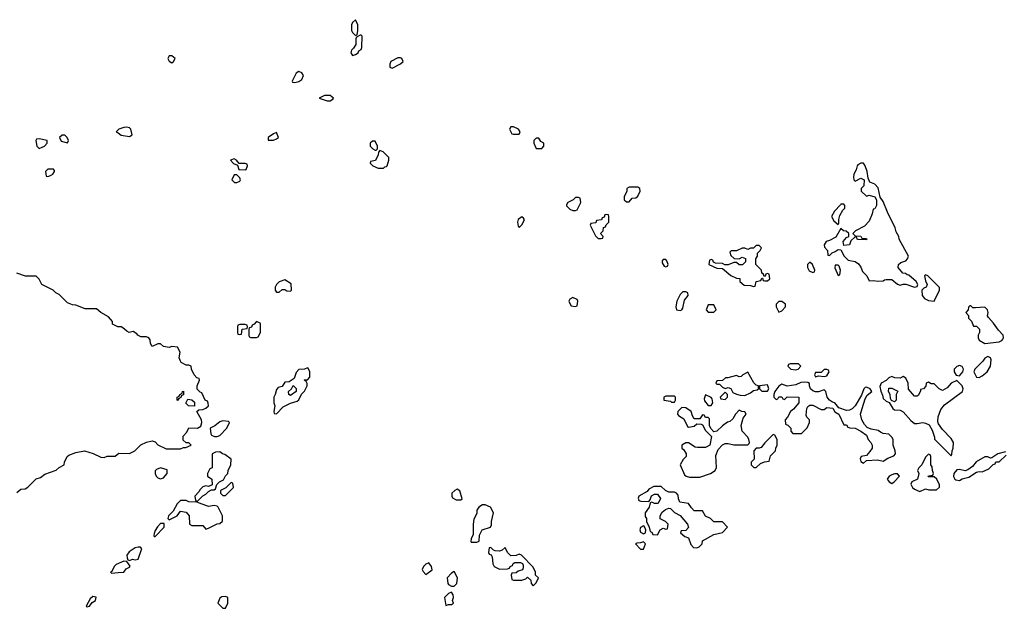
# Model space of a CAD drawing. Header units: inches. Extents: x 2701323 to 2964515, y 494916 to 722124.
# Tile 35 of 256: x 2762191 to 2769167, y 620934 to 625106. Entities that reach past the tile are written whole.
import ezdxf

# ---------------------------------------------------------------- set-up
doc = ezdxf.new("R2010")
doc.units = ezdxf.units.IN
doc.header["$MEASUREMENT"] = 0
doc.layers.add('C7662', color=7, linetype='Continuous')

msp = doc.modelspace()

# ---------------------------------------------------------------- linework, layer by layer
at = {"layer": 'C7662', "color": 2, "elevation": 2}
for points in [[(2764570, 625106), (2764550, 625086), (2764542, 625070), (2764542, 625030), (2764550, 625014), (2764570, 624994), (2764582, 624998), (2764588, 625030), (2764588, 625070)], [(2764603.6, 624996.4), (2764578, 624982), (2764574, 624970), (2764574, 624930), (2764556.9, 624903.1), (2764542, 624890), (2764538, 624870), (2764550, 624852), (2764570, 624858.8), (2764588.7, 624870), (2764594.6, 624885.4), (2764610, 624894), (2764615.3, 624910), (2764618, 624990), (2764610, 624995.3)], [(2763270, 624849), (2763251.3, 624848.7), (2763241, 624830), (2763251, 624811), (2763270, 624801), (2763282, 624810), (2763294, 624830)], [(2764890, 624835.3), (2764870, 624835.3), (2764822, 624810), (2764814, 624790), (2764814, 624770), (2764830, 624762), (2764890, 624792), (2764908, 624810), (2764898, 624830)], [(2764170, 624738), (2764150, 624728), (2764122, 624670), (2764123.6, 624663.6), (2764141, 624661), (2764170, 624667.7), (2764190, 624681), (2764201.2, 624710), (2764190, 624728.7)], [(2764390, 624568), (2764350, 624568), (2764314, 624550), (2764370, 624532), (2764390, 624532), (2764410, 624542), (2764415.3, 624550)], [(2762510, 624288), (2762492.7, 624287.3), (2762474, 624270), (2762486, 624246), (2762530, 624234), (2762538, 624250), (2762528, 624270)], [(2762950, 624344), (2762930, 624342), (2762894, 624330), (2762874, 624310), (2762890, 624304.7), (2762910, 624287.7), (2762970, 624277.3), (2762989, 624290), (2762979, 624330), (2762970, 624339)], [(2764010, 624306), (2763990, 624298), (2763951.3, 624270), (2763952.7, 624252.7), (2763988.4, 624251.6), (2764010, 624262), (2764026, 624270)], [(2765690, 624346), (2765670, 624346), (2765662, 624330), (2765678, 624298), (2765690, 624294), (2765730, 624294), (2765738, 624310), (2765726, 624330)], [(2762330, 624262), (2762310, 624258), (2762304.7, 624250), (2762312, 624210), (2762330, 624192), (2762350, 624202), (2762366, 624210), (2762386, 624230), (2762386, 624250)], [(2764710, 624246), (2764690, 624246), (2764674, 624230), (2764674, 624210), (2764694, 624190), (2764710, 624182), (2764718, 624182), (2764726, 624190), (2764726, 624210)], [(2765870, 624266), (2765850, 624266), (2765834, 624250), (2765834, 624230), (2765850, 624194), (2765890, 624194), (2765906, 624210), (2765906, 624230), (2765883.1, 624243.1)], [(2764742, 624178), (2764732.7, 624167.3), (2764731.6, 624148.4), (2764712.7, 624107.3), (2764678, 624102), (2764674, 624090), (2764694, 624070), (2764730, 624054), (2764770, 624054), (2764778, 624062), (2764790, 624064.7), (2764795.3, 624070), (2764806, 624110), (2764806, 624130), (2764766, 624170)], [(2763710, 624119), (2763684.7, 624110), (2763706.4, 624086.4), (2763734, 624074), (2763744.7, 624044.7), (2763790, 624042), (2763795.3, 624044.7), (2763806, 624070), (2763802, 624082), (2763790, 624086), (2763746, 624086), (2763728, 624110)], [(2768170, 624088), (2768150, 624088), (2768130, 624078), (2768124.7, 624070), (2768118, 624042), (2768101, 624010), (2768098, 623990), (2768102, 623970), (2768110, 623962), (2768150, 623982), (2768174, 623970), (2768171.6, 623928.4), (2768154, 623910), (2768154, 623890), (2768190, 623854), (2768210, 623862), (2768251, 623851), (2768262, 623830), (2768262, 623790), (2768250, 623766), (2768238, 623762), (2768232, 623730), (2768210, 623678), (2768178, 623642), (2768114, 623610), (2768094, 623590), (2768110, 623574), (2768151.6, 623571.6), (2768158, 623558), (2768190, 623554), (2768194, 623550), (2768190, 623546), (2768132.7, 623547.3), (2768126, 623550), (2768122, 623562), (2768110, 623566), (2768081, 623539), (2768070.8, 623509.2), (2768030, 623506), (2768025.2, 623534.8), (2768050, 623562), (2768066, 623570), (2768066, 623590), (2768047.3, 623607.3), (2768028.4, 623608.4), (2768010, 623626), (2767974.8, 623565.2), (2767930, 623542), (2767905.4, 623534.6), (2767892, 623510), (2767892.7, 623492.7), (2767914, 623470), (2767918, 623438), (2767930, 623434), (2767947.3, 623452.7), (2767970, 623462), (2767990, 623478), (2768010, 623474), (2768032, 623430), (2768061, 623401), (2768110, 623391.3), (2768134.8, 623374.8), (2768150.9, 623350.9), (2768162, 623322), (2768194, 623290), (2768210, 623254), (2768242, 623258), (2768270, 623252), (2768310, 623254), (2768318, 623262), (2768330, 623264.7), (2768370, 623264.7), (2768410, 623232), (2768430, 623224.7), (2768450, 623232), (2768470, 623232), (2768530, 623211.3), (2768550, 623214), (2768555.3, 623230), (2768542, 623250), (2768490, 623295.3), (2768478, 623298), (2768467.3, 623307.3), (2768448.9, 623308.9), (2768415.3, 623350), (2768418, 623370), (2768434.6, 623385.4), (2768470, 623398), (2768482, 623410), (2768488.7, 623430), (2768422, 623550), (2768419, 623570), (2768402, 623602), (2768394, 623630), (2768340.9, 623740.9), (2768310, 623818), (2768288.4, 623848.4), (2768273.4, 623913.4), (2768250, 623941.2), (2768215.3, 623955.3), (2768202, 623982), (2768195.3, 624030), (2768182, 624070)], [(2762430, 624046), (2762390, 624046), (2762374, 624030), (2762378, 623998), (2762390, 623994), (2762410, 624002), (2762426, 624010), (2762438, 624030), (2762438, 624038)], [(2763730, 624006), (2763710, 624006), (2763694, 623970), (2763712.7, 623952.7), (2763730, 623952), (2763750, 623962), (2763755.3, 623970), (2763750, 623986)], [(2766570, 623918), (2766510, 623918), (2766494, 623910), (2766494, 623890), (2766474, 623850), (2766474, 623830), (2766490, 623814), (2766510, 623814), (2766530, 623842), (2766556.4, 623843.6), (2766570, 623854), (2766588, 623890), (2766586, 623910)], [(2766150, 623846), (2766130, 623846), (2766111.6, 623828.4), (2766074, 623810), (2766065.4, 623794.6), (2766066.4, 623786.4), (2766090, 623762), (2766110, 623754), (2766130, 623754), (2766142, 623758), (2766166, 623810), (2766162, 623842)], [(2768030, 623798), (2768010, 623798), (2768006, 623794), (2767964.7, 623750), (2767942, 623710), (2767959.6, 623679.6), (2767990, 623654), (2767995.3, 623664.7), (2767994, 623690), (2768002, 623718), (2768024, 623756), (2768038, 623770), (2768038, 623790)], [(2765750, 623708), (2765722, 623690), (2765718, 623670), (2765723.6, 623643.6), (2765730, 623634), (2765750, 623652), (2765767.3, 623687.3), (2765760.4, 623700.4)], [(2766350, 623726), (2766338, 623722), (2766332.7, 623707.3), (2766318, 623702), (2766312.7, 623687.3), (2766278, 623682), (2766272.7, 623667.3), (2766238, 623662), (2766234, 623650), (2766270, 623574), (2766290, 623554), (2766310, 623554), (2766322, 623558), (2766326, 623570), (2766306, 623590), (2766326, 623610), (2766327.3, 623632.7), (2766342, 623638), (2766347.3, 623652.7), (2766366, 623670), (2766366, 623710), (2766362, 623722)], [(2767430, 623506), (2767410, 623506), (2767390, 623486), (2767370, 623486), (2767350, 623478), (2767330, 623486), (2767310, 623486), (2767270, 623468), (2767232.7, 623467.3), (2767222, 623458), (2767230, 623434), (2767252.7, 623412.7), (2767290, 623412), (2767310, 623422), (2767332.7, 623412.7), (2767334, 623390), (2767311.6, 623368.4), (2767288.4, 623368.4), (2767270, 623386), (2767250, 623386), (2767211.6, 623368.4), (2767188, 623368), (2767170, 623378), (2767120.4, 623380.4), (2767107.3, 623387.3), (2767102, 623402), (2767090, 623406), (2767078, 623402), (2767074, 623370), (2767130, 623344.7), (2767170, 623342), (2767230, 623292), (2767270, 623274), (2767292.7, 623272.7), (2767294, 623250), (2767323.6, 623223.6), (2767370, 623222), (2767390, 623214), (2767402, 623218), (2767408.9, 623251.1), (2767442, 623258), (2767450, 623274), (2767454, 623274), (2767458, 623258), (2767470, 623254), (2767490, 623254), (2767506, 623270), (2767502, 623302), (2767490, 623306), (2767478, 623302), (2767472.7, 623287.3), (2767466, 623286), (2767462, 623302), (2767448.4, 623308.4), (2767446, 623330), (2767408, 623370), (2767406, 623410), (2767418, 623430), (2767418, 623450), (2767438, 623470), (2767446, 623490)], [(2766770, 623406), (2766750, 623406), (2766743.6, 623396.4), (2766743.6, 623383.6), (2766758, 623358), (2766770, 623354), (2766782, 623358), (2766786, 623370), (2766776.4, 623396.4)], [(2767790, 623388), (2767772, 623370), (2767772, 623350), (2767785.4, 623325.4), (2767810, 623314), (2767822, 623318), (2767826, 623330), (2767808, 623370)], [(2767990, 623366), (2767970, 623366), (2767966.4, 623346.4), (2767990, 623294), (2768002, 623298), (2768006, 623330), (2767998, 623358)], [(2764070, 623262), (2764030, 623248), (2764012, 623230), (2764002, 623210), (2764002, 623190), (2764010, 623174), (2764030, 623174), (2764050, 623194), (2764070, 623194), (2764083.6, 623183.6), (2764110, 623182), (2764118, 623190), (2764114, 623234)], [(2768610, 623298), (2768602, 623290), (2768610, 623254), (2768622, 623230), (2768614, 623210), (2768596.9, 623203.1), (2768582, 623190), (2768586, 623150), (2768602, 623130), (2768630, 623116), (2768670, 623112), (2768708, 623190), (2768707.3, 623207.3), (2768626, 623290)], [(2766910, 623178), (2766890, 623178), (2766870, 623158), (2766846.8, 623110), (2766841, 623070), (2766844.7, 623050), (2766870, 623044), (2766882, 623050), (2766890, 623062), (2766902, 623118), (2766928, 623150), (2766926, 623170)], [(2766110, 623138), (2766090, 623126), (2766082, 623110), (2766083.6, 623103.6), (2766098, 623078), (2766130, 623074), (2766142, 623078), (2766146, 623110), (2766142, 623122)], [(2767590, 623108), (2767570, 623108), (2767552, 623090), (2767552, 623070), (2767570, 623034), (2767590, 623042), (2767618, 623070), (2767618, 623090)], [(2767110, 623086), (2767070, 623086), (2767054, 623050), (2767070, 623034), (2767110, 623034), (2767126, 623050)], [(2768930, 623078), (2768922, 623078), (2768912.7, 623067.3), (2768911.6, 623048.4), (2768894, 623030), (2768914, 623010), (2768914, 622990), (2768934, 622970), (2768950, 622934), (2768970, 622934), (2768991.6, 622911.6), (2768992, 622890), (2768982, 622870), (2768982, 622850), (2768990, 622834), (2769030, 622812), (2769130, 622822), (2769150, 622832), (2769158, 622842), (2769162, 622850), (2769159, 622870), (2769125.2, 622905.2), (2769090, 622955.3), (2769054.6, 622994.6), (2769048, 623008), (2769054, 623030), (2769049, 623050), (2769030, 623069), (2768962.7, 623062.7), (2768944.7, 623064.7)], [(2763870, 622966), (2763852.7, 622947.3), (2763838, 622942), (2763832.7, 622927.3), (2763818, 622922), (2763814, 622910), (2763814, 622870), (2763818, 622858), (2763830, 622854), (2763870, 622854), (2763882, 622858), (2763898, 622890), (2763898, 622950), (2763895.3, 622955.3)], [(2763790, 622946), (2763750, 622946), (2763738, 622942), (2763734, 622930), (2763734, 622890), (2763738, 622878), (2763750, 622874), (2763762, 622878), (2763767.3, 622912.7), (2763802, 622918), (2763806, 622930), (2763802, 622942)], [(2769050, 622718), (2769030, 622708), (2769014.4, 622685.6), (2768958, 622630), (2768951.3, 622610), (2768970, 622571.3), (2768990, 622570.8), (2769010, 622580.7), (2769046, 622610), (2769069, 622650), (2769074, 622694), (2769068.4, 622708.4), (2769056.4, 622716.4)], [(2764230, 622638), (2764210, 622628), (2764170, 622626), (2764150, 622606), (2764136, 622564), (2764130, 622558), (2764099.6, 622540.4), (2764070, 622538), (2764050, 622506), (2764022, 622498), (2764010, 622486), (2764002, 622450), (2763992, 622430), (2763992, 622390), (2763998, 622370), (2763992, 622330), (2763994, 622314), (2764010, 622312), (2764058.6, 622361.4), (2764110, 622387.3), (2764157.2, 622402.8), (2764170, 622412), (2764189, 622451), (2764210, 622472), (2764228.7, 622510), (2764228, 622528), (2764222, 622542), (2764206, 622550), (2764210, 622554), (2764230, 622554), (2764247.3, 622572.7), (2764248, 622610), (2764235.3, 622635.3)], [(2767710, 622666), (2767650, 622666), (2767638, 622662), (2767634, 622650), (2767654, 622630), (2767690, 622624.7), (2767706, 622630), (2767726, 622650)], [(2767910, 622626), (2767890, 622626), (2767870, 622606), (2767830, 622606), (2767822, 622590), (2767830, 622574), (2767850, 622582), (2767890, 622578), (2767910, 622582), (2767926, 622610), (2767922, 622622)], [(2768850, 622655.3), (2768830, 622648.7), (2768811.3, 622630), (2768812, 622610), (2768825.4, 622585.4), (2768850, 622582), (2768874, 622610), (2768879, 622630), (2768870, 622648)], [(2767350, 622608), (2767314, 622590), (2767302, 622578), (2767290, 622575.3), (2767270, 622584), (2767208.7, 622568.7), (2767191.3, 622568.7), (2767170, 622548), (2767130, 622546), (2767124.7, 622530), (2767130, 622522), (2767150, 622522), (2767170, 622502), (2767190, 622492), (2767210, 622498), (2767230, 622491.3), (2767244.7, 622464.7), (2767270, 622451.3), (2767296.4, 622443.6), (2767330, 622442), (2767370, 622462), (2767390, 622478), (2767416.4, 622483.6), (2767426, 622490), (2767426, 622510), (2767410, 622515.3), (2767392.1, 622532.1)], [(2768450, 622578), (2768430, 622566), (2768392.7, 622567.3), (2768370, 622578), (2768350, 622568), (2768331.3, 622548.7), (2768294, 622530), (2768286.4, 622506.4), (2768292.7, 622472.7), (2768305.4, 622445.4), (2768310, 622422), (2768330, 622402), (2768352.7, 622392.7), (2768378, 622350), (2768390, 622341), (2768430, 622338), (2768450, 622326.8), (2768505.5, 622265.5), (2768530, 622244.7), (2768550, 622242.8), (2768590, 622250.7), (2768610, 622247.3), (2768635.2, 622235.2), (2768656.8, 622196.8), (2768672, 622148), (2768672, 622132), (2768790, 622014), (2768796.4, 622023.6), (2768798, 622050), (2768806, 622070), (2768808, 622110), (2768790, 622138), (2768730, 622202), (2768700.9, 622240.9), (2768696.5, 622256.5), (2768698, 622290), (2768716.9, 622343.1), (2768743.6, 622376.4), (2768872, 622470), (2768875.1, 622490), (2768869, 622510), (2768830, 622548), (2768791.1, 622528.9), (2768763.6, 622496.4), (2768730, 622478), (2768706, 622490), (2768670, 622526), (2768650, 622526), (2768630, 622538), (2768614, 622530), (2768611.6, 622508.4), (2768594, 622490), (2768574, 622486), (2768574, 622474), (2768556.9, 622443.1), (2768550, 622438), (2768530, 622438), (2768488.4, 622488.4), (2768486, 622530), (2768470, 622566)], [(2764110, 622442), (2764098, 622450), (2764095.3, 622470), (2764118, 622490), (2764130, 622514), (2764151.3, 622491.3), (2764151.3, 622470)], [(2767490, 622518), (2767434, 622510), (2767434, 622490), (2767450, 622474), (2767490, 622474), (2767498, 622490)], [(2767750, 622537.2), (2767726.4, 622533.6), (2767690, 622517.2), (2767630, 622508.7), (2767590, 622522), (2767570, 622508), (2767542, 622470), (2767534, 622450), (2767534, 622430), (2767550, 622414), (2767562, 622418), (2767570, 622434), (2767590, 622434), (2767598, 622418), (2767610, 622414), (2767630, 622434), (2767712, 622430), (2767712, 622390), (2767674, 622346), (2767652, 622330), (2767631.6, 622288.4), (2767614, 622270), (2767618, 622238), (2767632.7, 622232.7), (2767654, 622210), (2767654, 622190), (2767670, 622174), (2767730, 622174), (2767770, 622214), (2767786, 622250), (2767786, 622270), (2767768.4, 622288.4), (2767764, 622304), (2767769, 622351), (2767776.4, 622363.6), (2767790, 622374), (2767810, 622374), (2767870, 622342), (2767890, 622342), (2767910, 622358), (2767952, 622352), (2767966, 622326), (2767994, 622310), (2768030, 622234), (2768050, 622234), (2768058, 622218), (2768072.7, 622212.7), (2768110, 622211.3), (2768152, 622190), (2768190, 622162), (2768202, 622130), (2768222, 622110), (2768231.3, 622090), (2768231.3, 622070), (2768215.3, 622044.7), (2768190, 622018), (2768154, 622010), (2768145.4, 621994.6), (2768150, 621974), (2768170, 621962), (2768190, 621982), (2768270, 621986), (2768310, 621976), (2768342.5, 621997.5), (2768384.8, 622015.2), (2768395.6, 622030), (2768395.1, 622050), (2768380.9, 622090), (2768379, 622130), (2768370, 622148), (2768350, 622168), (2768310, 622174), (2768290, 622182), (2768274.8, 622194.8), (2768223.3, 622203.3), (2768195.6, 622215.6), (2768176.3, 622236.3), (2768157, 622270), (2768149.3, 622310), (2768159.3, 622350), (2768181.5, 622418.5), (2768195.1, 622444.9), (2768228, 622470), (2768218, 622490), (2768190, 622502), (2768181, 622499), (2768172, 622490), (2768155.3, 622444.7), (2768110, 622368.7), (2768090, 622349), (2768070, 622339), (2768050, 622337.2), (2767995.3, 622355.3), (2767966, 622390), (2767950, 622394), (2767929.2, 622409.2), (2767913.2, 622430), (2767902, 622470), (2767890, 622482), (2767850, 622468.7), (2767830, 622468.7), (2767810, 622475.3), (2767795.3, 622490), (2767788, 622512), (2767788, 622528), (2767774.6, 622534.6)], [(2768390, 622398), (2768367.3, 622407.3), (2768360.4, 622420.4), (2768358, 622450), (2768346, 622470), (2768350, 622494), (2768370, 622494), (2768414, 622474), (2768402, 622450), (2768402, 622410)], [(2763310, 622406), (2763306, 622410), (2763306, 622430), (2763322, 622438), (2763326, 622450), (2763342, 622458), (2763346, 622470), (2763352.7, 622472.7), (2763352.7, 622447.3), (2763338, 622442), (2763332.7, 622427.3), (2763318, 622422)], [(2763430, 622366), (2763388.4, 622368.4), (2763367.3, 622387.3), (2763383.1, 622416.9), (2763411.6, 622411.6), (2763430, 622394)], [(2766830, 622438), (2766770, 622438), (2766754, 622430), (2766754, 622410), (2766802, 622402), (2766810, 622394), (2766830, 622394), (2766838, 622410), (2766838, 622430)], [(2767050, 622446), (2767042, 622418), (2767043.5, 622403.5), (2767070, 622372), (2767090, 622372), (2767102, 622390), (2767098, 622418), (2767090, 622428)], [(2767190, 622466), (2767154, 622430), (2767158, 622418), (2767190, 622414), (2767206, 622430), (2767206, 622450)], [(2766883.6, 622356.4), (2766854, 622330), (2766852, 622310), (2766859.6, 622299.6), (2766896.9, 622276.9), (2766922.8, 622222.8), (2766930, 622218), (2766970, 622226), (2766990, 622242), (2767019.6, 622239.6), (2767030, 622234), (2767050, 622194), (2767092, 622152), (2767082, 622090), (2767050, 622074), (2766992.9, 622072.9), (2766976.5, 622076.5), (2766930, 622108), (2766910, 622108), (2766882, 622090), (2766882, 622070), (2766896.9, 622056.9), (2766914, 622030), (2766914, 622010), (2766891.6, 621988.4), (2766872, 621950), (2766901, 621881), (2766914, 621870), (2766936.4, 621863.6), (2767010, 621864.7), (2767086, 621890), (2767118, 621910), (2767128.4, 621931.6), (2767123.1, 622016.9), (2767140.2, 622059.8), (2767170, 622092), (2767190, 622102), (2767210, 622102), (2767250, 622092), (2767350, 622092), (2767359, 622101), (2767362, 622110), (2767358, 622130), (2767350, 622146), (2767309, 622189), (2767302, 622230), (2767318, 622282), (2767338, 622310), (2767330, 622326), (2767308.4, 622328.4), (2767290, 622338), (2767262, 622310), (2767243.6, 622276.4), (2767222, 622258), (2767206.4, 622253.6), (2767171.6, 622228.4), (2767131.6, 622188.4), (2767110, 622186), (2767088, 622208), (2767078, 622230), (2767078, 622278), (2767070, 622286), (2767050, 622286), (2767042, 622302), (2767030, 622306), (2767010, 622278), (2766970, 622278), (2766958, 622298), (2766948, 622330), (2766910, 622355.3)], [(2763630, 622262), (2763610, 622255.3), (2763573.7, 622226.3), (2763542, 622210), (2763544.7, 622170), (2763550, 622162), (2763571.1, 622151.1), (2763590, 622151), (2763610, 622158), (2763658, 622210), (2763678, 622250), (2763670, 622258)], [(2767530, 622166), (2767470, 622108), (2767445.4, 622074.6), (2767431.1, 622068.9), (2767410, 622068), (2767392, 622050), (2767394, 621990), (2767374, 621970), (2767374, 621950), (2767392.7, 621932.7), (2767410, 621932), (2767440.4, 621959.6), (2767468.4, 621971.6), (2767502, 621978), (2767510, 622014), (2767546, 622050), (2767548, 622070), (2767558, 622090), (2767558, 622130), (2767542, 622162)], [(2763610, 622042), (2763579.6, 622040.4), (2763554, 622030), (2763554, 621930), (2763538, 621922), (2763522, 621890), (2763522, 621870), (2763552, 621850), (2763554, 621810), (2763530, 621798), (2763510, 621802), (2763490, 621795.3), (2763470, 621775.3), (2763461, 621759), (2763432, 621730), (2763438, 621698), (2763450, 621694), (2763488.7, 621731.3), (2763510, 621742), (2763530, 621762), (2763550, 621774), (2763570, 621774), (2763578, 621782), (2763587.3, 621812.7), (2763606, 621830), (2763635.3, 621844.7), (2763650, 621874), (2763666, 621890), (2763668, 621910), (2763688.4, 621951.6), (2763688.7, 621990), (2763645.2, 622025.2), (2763629.3, 622029.3)], [(2768630, 622026), (2768610, 622006), (2768582, 621950), (2768562, 621930), (2768552, 621910), (2768562, 621890), (2768551.3, 621850), (2768512, 621830), (2768505.4, 621814.6), (2768518, 621790), (2768530, 621778), (2768570, 621762), (2768610, 621782), (2768632.7, 621772.7), (2768687.3, 621772.7), (2768707.3, 621792.7), (2768708, 621810), (2768688.4, 621848.4), (2768670, 621866), (2768630, 621866), (2768628.9, 621868.9), (2768630, 621872), (2768662, 621878), (2768666, 621890), (2768658, 621910), (2768656.4, 621936.4), (2768648, 621950), (2768646, 622010), (2768642, 622022)], [(2763190, 621928.7), (2763161, 621919), (2763151.3, 621908.7), (2763151, 621890), (2763158, 621870), (2763170, 621858), (2763190, 621851), (2763210, 621858), (2763235.3, 621890), (2763235.3, 621915.3)], [(2768390, 621888), (2768370, 621879), (2768352, 621870), (2768338, 621850), (2768352, 621830), (2768370, 621818), (2768388, 621830), (2768426, 621870), (2768410, 621886)], [(2763690, 621826), (2763652, 621788), (2763614, 621770), (2763614, 621750), (2763630, 621734), (2763650, 621734), (2763706, 621790), (2763702, 621822)], [(2765290, 621778), (2765274, 621770), (2765254, 621750), (2765254, 621730), (2765258, 621718), (2765283.6, 621703.6), (2765310, 621702), (2765318, 621702), (2765326, 621710), (2765310, 621766)], [(2766736.4, 621796.4), (2766683.6, 621796.4), (2766650, 621778), (2766637.3, 621762.7), (2766578, 621730), (2766574, 621714), (2766578, 621698), (2766592.7, 621692.7), (2766648, 621692), (2766658, 621702), (2766668.9, 621731.1), (2766690, 621742), (2766710, 621742), (2766731.6, 621711.6), (2766722, 621690), (2766710, 621678), (2766690, 621678), (2766670, 621686), (2766658, 621682), (2766652, 621650), (2766622, 621610), (2766623.6, 621583.6), (2766632, 621570), (2766632, 621550), (2766652, 621510), (2766658, 621478), (2766670, 621474), (2766678, 621458), (2766710, 621454), (2766728.7, 621491.3), (2766750, 621502), (2766770, 621494), (2766782, 621498), (2766786, 621530), (2766766, 621550), (2766729, 621569), (2766728.7, 621590), (2766743.7, 621616.3), (2766766, 621634), (2766790, 621644.7), (2766802, 621642), (2766830, 621612), (2766871, 621591), (2766922, 621530), (2766930, 621506), (2766910, 621486), (2766878, 621482), (2766874, 621470), (2766903.6, 621443.6), (2766930, 621434), (2766947.1, 621387.1), (2766965.4, 621365.4), (2766990, 621362), (2767006, 621370), (2767026, 621390), (2767030, 621412), (2767110, 621458), (2767170, 621472), (2767206, 621510), (2767170, 621546), (2767110, 621546), (2767086, 621570), (2767050, 621586), (2767030, 621626), (2766970, 621626), (2766950, 621646), (2766930, 621678), (2766867.3, 621687.3), (2766858, 621710), (2766856.4, 621736.4), (2766846, 621750), (2766830, 621758), (2766790, 621758), (2766766, 621770)], [(2763370, 621698), (2763330, 621698), (2763306.4, 621673.6), (2763278, 621622), (2763244.7, 621590), (2763242, 621570), (2763250, 621562), (2763306, 621590), (2763330, 621622), (2763370, 621616), (2763392, 621590), (2763394, 621530), (2763410, 621522), (2763490, 621522), (2763510, 621494), (2763530, 621502), (2763590, 621532), (2763610, 621534), (2763627.3, 621552.7), (2763628, 621590), (2763598, 621650), (2763590, 621658), (2763570, 621662), (2763530, 621655.3), (2763447.3, 621687.3), (2763389, 621689)], [(2765490, 621668), (2765470, 621668), (2765444.7, 621650), (2765431.3, 621630), (2765430, 621606), (2765410, 621566), (2765404, 621530), (2765403.6, 621456.4), (2765390, 621426), (2765387.1, 621407.1), (2765390, 621402), (2765430, 621402), (2765446, 621410), (2765448.4, 621451.6), (2765468.9, 621491.1), (2765526, 621510), (2765534.6, 621525.4), (2765535.3, 621550), (2765548, 621610), (2765526, 621650)], [(2763215.3, 621535.3), (2763190, 621534), (2763167.5, 621512.5), (2763150, 621486), (2763144.7, 621464.7), (2763142, 621450), (2763143.6, 621443.6), (2763150, 621442), (2763215.3, 621510)], [(2766610, 621518), (2766590, 621506), (2766584.7, 621490), (2766590, 621474), (2766610, 621462), (2766626, 621470), (2766628, 621490), (2766615.3, 621515.3)], [(2763030, 621368), (2763010, 621362), (2762966.8, 621333.2), (2762951.3, 621310), (2762952, 621292), (2762958, 621278), (2762970, 621274), (2762990, 621282), (2763010, 621278), (2763030, 621282), (2763055.3, 621350), (2763056.4, 621356.4), (2763047.3, 621367.3)], [(2765630, 621366), (2765610, 621346), (2765590, 621338), (2765560.4, 621340.4), (2765547.3, 621347.3), (2765530, 621366), (2765518, 621362), (2765514, 621330), (2765518, 621318), (2765532.7, 621312.7), (2765539.6, 621299.6), (2765544.7, 621250), (2765554, 621230), (2765590, 621212), (2765647.3, 621212.7), (2765662, 621218), (2765666, 621230), (2765682, 621238), (2765687.3, 621252.7), (2765700.4, 621259.6), (2765739.6, 621259.6), (2765752.7, 621252.7), (2765759.6, 621239.6), (2765759.6, 621220.4), (2765752.7, 621207.3), (2765723.6, 621196.4), (2765710, 621186), (2765678, 621182), (2765674, 621170), (2765678, 621138), (2765690, 621134), (2765750, 621134), (2765776.4, 621143.6), (2765790, 621154), (2765812.7, 621132.7), (2765814, 621110), (2765830, 621094), (2765850, 621114), (2765866, 621150), (2765846, 621170), (2765846, 621190), (2765830, 621226), (2765746, 621310), (2765730, 621318), (2765710, 621308), (2765670, 621306), (2765648, 621330)], [(2766610, 621406), (2766590, 621398), (2766563.6, 621396.4), (2766554, 621390), (2766590, 621354), (2766610, 621354), (2766626, 621390)], [(2762930, 621268), (2762874.4, 621245.6), (2762861, 621230), (2762844.7, 621195.3), (2762834, 621190), (2762842, 621182), (2762890, 621187.3), (2762928.7, 621191.3), (2762945.2, 621214.8), (2762970, 621224.7), (2762973.2, 621233.2), (2762950, 621266)], [(2765090, 621255.3), (2765070, 621248), (2765052, 621230), (2765042, 621210), (2765050, 621194), (2765070, 621174), (2765112.9, 621207.1), (2765108.7, 621230)], [(2765270, 621195.3), (2765250, 621182), (2765221, 621150), (2765224.7, 621110), (2765230, 621102), (2765250, 621092), (2765270, 621092), (2765288, 621110), (2765294, 621150)], [(2762710, 621017.2), (2762690, 621002), (2762662, 620950), (2762670, 620944.7), (2762686, 620950), (2762704, 620976), (2762728, 620990), (2762732.5, 621012.5)], [(2763650, 621018), (2763623.6, 621016.4), (2763610, 621006), (2763594, 620970), (2763630, 620934), (2763650, 620934), (2763666, 620970), (2763666, 621010)], [(2765250, 621048), (2765230, 621038), (2765201, 621010), (2765210, 620954), (2765230, 620962), (2765250, 620962), (2765266, 620970), (2765258, 620990), (2765264, 621010), (2765262, 621030)]]:
    msp.add_lwpolyline(points, close=True, dxfattribs=at)
for points in [[(2762170, 621754), (2762200.4, 621779.6), (2762230, 621782), (2762250, 621792), (2762309.1, 621850.9), (2762338, 621862), (2762370, 621884.7), (2762450, 621912), (2762470, 621932), (2762506, 621950), (2762508, 621970), (2762528, 622010), (2762540.2, 622019.8), (2762590, 622038), (2762650, 622051), (2762711.1, 622031.1), (2762765.4, 622005.4), (2762790, 622002), (2762810, 622012), (2762867.3, 622012.7), (2762892.7, 622032.7), (2762970, 622032), (2763006, 622050), (2763050, 622092), (2763088.9, 622111.1), (2763130, 622122), (2763150, 622114), (2763170, 622092), (2763230, 622064.7), (2763330, 622064.7), (2763352.7, 622072.7), (2763367.3, 622072.7), (2763406, 622090), (2763390, 622106), (2763370, 622106), (2763350, 622126), (2763350, 622154), (2763376.4, 622183.6), (2763390, 622214), (2763450, 622212), (2763474.6, 622225.4), (2763482, 622250), (2763479, 622270), (2763446, 622330), (2763460.4, 622339.6), (2763490, 622342), (2763510, 622352), (2763528, 622370), (2763527.3, 622387.3), (2763522, 622402), (2763506, 622410), (2763482, 622462), (2763470, 622466), (2763448.4, 622488.4), (2763448.4, 622511.6), (2763466, 622550), (2763462, 622562), (2763447.3, 622567.3), (2763428.4, 622588.4), (2763408, 622630), (2763406, 622650), (2763390, 622658), (2763370, 622658), (2763336.4, 622676.4), (2763330, 622686), (2763322, 622710), (2763328, 622750), (2763310, 622786), (2763270, 622788.7), (2763250, 622782), (2763210, 622788.7), (2763190, 622808), (2763170, 622808), (2763129.3, 622789.3), (2763118, 622810), (2763116.4, 622836.4), (2763106, 622850), (2763090, 622858), (2763050, 622858), (2763028, 622870), (2763020.4, 622880.4), (2762996.4, 622896.4), (2762966, 622890), (2762950, 622898), (2762923.1, 622923.1), (2762910, 622928.7), (2762886, 622930), (2762850, 622948), (2762848, 622968), (2762820.4, 623000.4), (2762766, 623030), (2762736.4, 623056.4), (2762656.4, 623056.4), (2762590, 623082), (2762564.7, 623084.7), (2762530, 623098), (2762470, 623158), (2762448, 623170), (2762428.9, 623188.9), (2762348.9, 623228.9), (2762330, 623266), (2762307.3, 623287.3), (2762231.6, 623288.4), (2762170, 623308.7)], [(2769176.9, 622043.1), (2769122, 622030), (2769079.6, 622000.4), (2769070, 621998), (2769050, 622008), (2769030, 622008.7), (2768967.7, 621972.3), (2768941.1, 621938.9), (2768910, 621916), (2768890, 621909), (2768850, 621919), (2768830, 621915.3), (2768810.8, 621890), (2768807.9, 621867.9), (2768816, 621850), (2768824.1, 621844.1), (2768850, 621840.7), (2768870, 621850.8), (2768916.5, 621863.5), (2768970, 621898), (2768990, 621904.7), (2769010, 621902), (2769058, 621922), (2769087.3, 621952.7), (2769102, 621958), (2769108, 621972), (2769130, 621972), (2769180.2, 622019.8)]]:
    msp.add_lwpolyline(points, dxfattribs=at)

doc.saveas('drawing.dxf')
